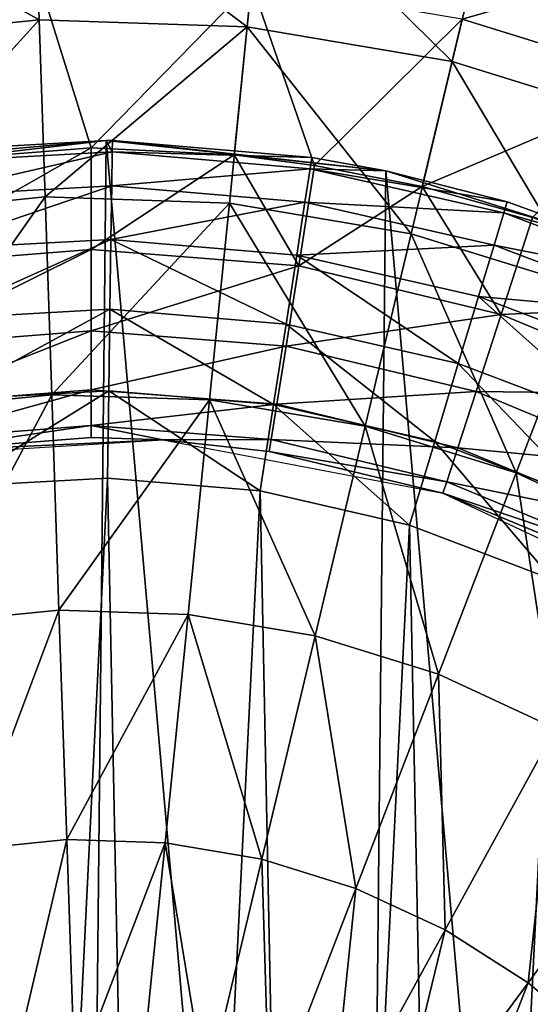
# Model space of a CAD drawing. Header units: millimetres. Extents: x 5 to 159, y 108 to 1015.
# Tile 64 of 250: x 127.85 to 135.41, y 152.71 to 167.29. Entities that reach past the tile are written whole.
import ezdxf

# ---------------------------------------------------------------- set-up
doc = ezdxf.new("R2010")
doc.units = ezdxf.units.MM
doc.header["$LTSCALE"] = 25.4
doc.layers.get('0').update_dxf_attribs({"true_color": 0xff5454})

# ---------------------------------------------------------------- blocks, each defined once
blk = doc.blocks.new('SPIDER-6792-9745.STL#2')
at = {"color": 7, "true_color": 0xffffff}
mesh = blk.add_polyface(dxfattribs=at)
corners = [(124.704, 169.218, 25.297), (128.144, 167.287, 22.385), (125.081, 166.979, 22.385), (128.068, 169.556, 25.297)]
mesh.append_faces([[corners[k] for k in face] for face in [(0, 1, 2), (1, 0, 3)]], dxfattribs={"vtx0": -1, "color": 7})
mesh = blk.add_polyface(dxfattribs=at)
corners = [(128.068, 169.556, 25.297), (131.221, 167.184, 22.385), (128.144, 167.287, 22.385), (131.448, 169.443, 25.297)]
mesh.append_faces([[corners[k] for k in face] for face in [(0, 1, 2), (1, 0, 3)]], dxfattribs={"vtx0": -1, "color": 7})
mesh = blk.add_polyface(dxfattribs=at)
corners = [(131.448, 169.443, 25.297), (134.257, 166.672, 22.385), (131.221, 167.184, 22.385), (134.783, 168.881, 25.297)]
mesh.append_faces([[corners[k] for k in face] for face in [(0, 1, 2), (1, 0, 3)]], dxfattribs={"vtx0": -1, "color": 7})
mesh = blk.add_polyface(dxfattribs=at)
corners = [(134.406, 167.301, 64.024), (138.209, 168.388, 60.078), (134.909, 169.411, 60.078), (137.429, 166.363, 64.024)]
mesh.append_faces([[corners[k] for k in face] for face in [(0, 1, 2), (1, 0, 3)]], dxfattribs={"vtx0": -1, "color": 7})
mesh = blk.add_polyface(dxfattribs=at)
corners = [(134.783, 168.881, 25.297), (137.197, 165.76, 22.385), (134.257, 166.672, 22.385), (138.013, 167.879, 25.297)]
mesh.append_faces([[corners[k] for k in face] for face in [(0, 1, 2), (1, 0, 3)]], dxfattribs={"vtx0": -1, "color": 7})
mesh = blk.add_polyface(dxfattribs=at)
corners = [(125.607, 165.134, 67.734), (128.123, 167.933, 64.024), (124.974, 167.616, 64.024)]
mesh.append_faces([[corners[k] for k in face] for face in [(0, 1, 2)]], dxfattribs={"color": 7})
mesh = blk.add_polyface(dxfattribs=at)
corners = [(128.914, 165.395, 67.734), (128.123, 167.933, 64.024), (125.607, 165.134, 67.734)]
mesh.append_faces([[corners[k] for k in face] for face in [(0, 1, 2)]], dxfattribs={"color": 7})
mesh = blk.add_polyface(dxfattribs=at)
corners = [(128.914, 165.395, 67.734), (131.286, 167.827, 64.024), (128.123, 167.933, 64.024)]
mesh.append_faces([[corners[k] for k in face] for face in [(0, 1, 2)]], dxfattribs={"color": 7})
mesh = blk.add_polyface(dxfattribs=at)
corners = [(131.03, 165.289, 67.734), (131.286, 167.827, 64.024), (128.914, 165.395, 67.734)]
mesh.append_faces([[corners[k] for k in face] for face in [(0, 1, 2)]], dxfattribs={"color": 7})
mesh = blk.add_polyface(dxfattribs=at)
corners = [(132.221, 165.134, 67.734), (131.286, 167.827, 64.024), (131.03, 165.289, 67.734)]
mesh.append_faces([[corners[k] for k in face] for face in [(0, 1, 2)]], dxfattribs={"color": 7})
mesh = blk.add_polyface(dxfattribs=at)
corners = [(132.221, 165.134, 67.734), (134.406, 167.301, 64.024), (131.286, 167.827, 64.024)]
mesh.append_faces([[corners[k] for k in face] for face in [(0, 1, 2)]], dxfattribs={"color": 7})
mesh = blk.add_polyface(dxfattribs=at)
corners = [(128.144, 167.287, 22.385), (125.517, 164.394, 19.785), (125.081, 166.979, 22.385), (128.232, 164.667, 19.785)]
mesh.append_faces([[corners[k] for k in face] for face in [(0, 1, 2), (1, 0, 3)]], dxfattribs={"vtx0": -1, "color": 7})
mesh = blk.add_polyface(dxfattribs=at)
corners = [(131.221, 167.184, 22.385), (128.232, 164.667, 19.785), (128.144, 167.287, 22.385), (130.959, 164.576, 19.785)]
mesh.append_faces([[corners[k] for k in face] for face in [(0, 1, 2), (1, 0, 3)]], dxfattribs={"vtx0": -1, "color": 7})
mesh = blk.add_polyface(dxfattribs=at)
corners = [(133.815, 164.819, 67.734), (134.406, 167.301, 64.024), (132.221, 165.134, 67.734)]
mesh.append_faces([[corners[k] for k in face] for face in [(0, 1, 2)]], dxfattribs={"color": 7})
mesh = blk.add_polyface(dxfattribs=at)
corners = [(133.815, 164.819, 67.734), (137.429, 166.363, 64.024), (134.406, 167.301, 64.024)]
mesh.append_faces([[corners[k] for k in face] for face in [(0, 1, 2)]], dxfattribs={"color": 7})
mesh = blk.add_polyface(dxfattribs=at)
corners = [(131.221, 167.184, 22.385), (133.649, 164.122, 19.785), (130.959, 164.576, 19.785), (134.257, 166.672, 22.385)]
mesh.append_faces([[corners[k] for k in face] for face in [(0, 1, 2), (1, 0, 3)]], dxfattribs={"vtx0": -1, "color": 7})
mesh = blk.add_polyface(dxfattribs=at)
corners = [(134.257, 166.672, 22.385), (136.255, 163.314, 19.785), (133.649, 164.122, 19.785), (137.197, 165.76, 22.385)]
mesh.append_faces([[corners[k] for k in face] for face in [(0, 1, 2), (1, 0, 3)]], dxfattribs={"vtx0": -1, "color": 7})
mesh = blk.add_polyface(dxfattribs=at)
corners = [(133.815, 164.819, 67.734), (135.447, 164.36, 67.734), (137.429, 166.363, 64.024), (134.981, 162.925, 70.003)]
mesh.append_faces([[corners[k] for k in face] for face in [(0, 1, 2), (1, 0, 3)]], dxfattribs={"vtx0": -1, "color": 7})
at = {"color": 0}
mesh = blk.add_polyface(dxfattribs=at)
corners = [(108.117, 148.616, 85.111), (108.031, 140.325, 85.111), (107.666, 144.475, 85.111), (109.199, 136.326, 85.111), (109.367, 152.59, 85.111), (111.125, 132.632, 85.111), (111.369, 156.243, 85.111), (113.734, 129.385, 85.111), (114.045, 159.436, 85.111), (116.926, 126.709, 85.111), (117.292, 162.045, 85.111), (120.58, 124.708, 85.111), (120.986, 163.971, 85.111), (124.553, 123.457, 85.111), (124.984, 165.138, 85.111), (128.695, 123.006, 85.111), (129.134, 165.504, 85.111), (132.844, 123.372, 85.111), (133.275, 165.053, 85.111), (136.843, 124.54, 85.111), (137.249, 163.802, 85.111), (140.537, 126.465, 85.111), (140.902, 161.801, 85.111), (143.784, 129.074, 85.111), (144.095, 159.125, 85.111), (146.46, 132.267, 85.111), (146.704, 155.878, 85.111), (148.462, 135.92, 85.111), (148.63, 152.184, 85.111), (149.712, 139.894, 85.111), (149.798, 148.185, 85.111), (150.163, 144.035, 85.111)]
mesh.append_faces([[corners[k] for k in face] for face in [(0, 1, 2), (29, 30, 31)]], dxfattribs={"vtx0": -1, "color": 0})
mesh.append_faces([[corners[k] for k in face] for face in [(1, 0, 3), (3, 4, 5), (5, 6, 7), (7, 8, 9), (9, 10, 11), (11, 12, 13), (13, 14, 15), (15, 16, 17), (17, 18, 19), (19, 20, 21), (21, 22, 23), (23, 24, 25), (25, 26, 27), (27, 28, 29)]], dxfattribs={"vtx0": -1, "vtx1": -1, "color": 0})
mesh.append_faces([[corners[k] for k in face] for face in [(3, 0, 4), (5, 4, 6), (7, 6, 8), (9, 8, 10), (11, 10, 12), (13, 12, 14), (15, 14, 16), (17, 16, 18), (19, 18, 20), (21, 20, 22), (23, 22, 24), (25, 24, 26), (27, 26, 28), (29, 28, 30)]], dxfattribs={"vtx0": -1, "vtx2": -1, "color": 0})
mesh = blk.add_polyface(dxfattribs=at)
corners = [(126.267, 165.339, 145.111), (129.134, 165.504, 85.111), (124.984, 165.138, 85.111)]
mesh.append_faces([[corners[k] for k in face] for face in [(0, 1, 2)]], dxfattribs={"color": 0})
mesh = blk.add_polyface(dxfattribs=at)
corners = [(129.134, 165.504, 145.111), (129.134, 165.504, 85.111), (126.267, 165.339, 145.111)]
mesh.append_faces([[corners[k] for k in face] for face in [(0, 1, 2)]], dxfattribs={"color": 0})
mesh = blk.add_polyface(dxfattribs=at)
corners = [(126.288, 165.17, 146.405), (129.134, 165.504, 145.111), (126.267, 165.339, 145.111)]
mesh.append_faces([[corners[k] for k in face] for face in [(0, 1, 2)]], dxfattribs={"color": 0})
mesh = blk.add_polyface(dxfattribs=at)
corners = [(129.224, 165.332, 146.405), (129.134, 165.504, 145.111), (126.288, 165.17, 146.405)]
mesh.append_faces([[corners[k] for k in face] for face in [(0, 1, 2)]], dxfattribs={"color": 0})
mesh = blk.add_polyface(dxfattribs=at)
corners = [(129.227, 165.503, 145.111), (133.275, 165.053, 85.111), (129.134, 165.504, 145.111)]
mesh.append_faces([[corners[k] for k in face] for face in [(0, 1, 2)]], dxfattribs={"color": 0})
mesh = blk.add_polyface(dxfattribs=at)
corners = [(129.134, 165.504, 145.111), (133.275, 165.053, 85.111), (129.134, 165.504, 85.111)]
mesh.append_faces([[corners[k] for k in face] for face in [(0, 1, 2)]], dxfattribs={"color": 0})
mesh = blk.add_polyface(dxfattribs=at)
corners = [(129.224, 165.332, 146.405), (129.227, 165.503, 145.111), (129.134, 165.504, 145.111)]
mesh.append_faces([[corners[k] for k in face] for face in [(0, 1, 2)]], dxfattribs={"color": 0})
mesh = blk.add_polyface(dxfattribs=at)
corners = [(129.224, 165.332, 146.405), (132.181, 165.252, 145.111), (129.227, 165.503, 145.111), (132.155, 165.084, 146.405)]
mesh.append_faces([[corners[k] for k in face] for face in [(0, 1, 2), (1, 0, 3)]], dxfattribs={"vtx0": -1, "color": 0})
mesh = blk.add_polyface(dxfattribs=at)
corners = [(132.181, 165.252, 145.111), (133.275, 165.053, 85.111), (129.227, 165.503, 145.111)]
mesh.append_faces([[corners[k] for k in face] for face in [(0, 1, 2)]], dxfattribs={"color": 0})
at = {"color": 7, "true_color": 0xffffff}
mesh = blk.add_polyface(dxfattribs=at)
corners = [(125.843, 163.644, 70.003), (128.914, 165.395, 67.734), (125.607, 165.134, 67.734), (128.914, 163.886, 70.003)]
mesh.append_faces([[corners[k] for k in face] for face in [(0, 1, 2), (1, 0, 3)]], dxfattribs={"vtx0": -1, "color": 7})
mesh = blk.add_polyface(dxfattribs=at)
corners = [(128.914, 163.886, 70.003), (131.03, 165.289, 67.734), (128.914, 165.395, 67.734)]
mesh.append_faces([[corners[k] for k in face] for face in [(0, 1, 2)]], dxfattribs={"color": 7})
at = {"color": 0}
mesh = blk.add_polyface(dxfattribs=at)
corners = [(126.35, 164.675, 147.611), (129.224, 165.332, 146.405), (126.288, 165.17, 146.405), (129.217, 164.833, 147.611)]
mesh.append_faces([[corners[k] for k in face] for face in [(0, 1, 2), (1, 0, 3)]], dxfattribs={"vtx0": -1, "color": 0})
at = {"color": 7, "true_color": 0xffffff}
mesh = blk.add_polyface(dxfattribs=at)
corners = [(131.985, 163.644, 70.003), (131.03, 165.289, 67.734), (128.914, 163.886, 70.003)]
mesh.append_faces([[corners[k] for k in face] for face in [(0, 1, 2)]], dxfattribs={"color": 7})
at = {"color": 0}
mesh = blk.add_polyface(dxfattribs=at)
corners = [(129.217, 164.833, 147.611), (132.155, 165.084, 146.405), (129.224, 165.332, 146.405), (132.078, 164.591, 147.611)]
mesh.append_faces([[corners[k] for k in face] for face in [(0, 1, 2), (1, 0, 3)]], dxfattribs={"vtx0": -1, "color": 0})
at = {"color": 7, "true_color": 0xffffff}
mesh = blk.add_polyface(dxfattribs=at)
corners = [(131.985, 163.644, 70.003), (132.221, 165.134, 67.734), (131.03, 165.289, 67.734)]
mesh.append_faces([[corners[k] for k in face] for face in [(0, 1, 2)]], dxfattribs={"color": 7})
at = {"color": 0}
mesh = blk.add_polyface(dxfattribs=at)
corners = [(132.155, 165.084, 146.405), (133.275, 165.053, 145.111), (132.181, 165.252, 145.111)]
mesh.append_faces([[corners[k] for k in face] for face in [(0, 1, 2)]], dxfattribs={"color": 0})
mesh = blk.add_polyface(dxfattribs=at)
corners = [(133.275, 165.053, 145.111), (133.275, 165.053, 85.111), (132.181, 165.252, 145.111)]
mesh.append_faces([[corners[k] for k in face] for face in [(0, 1, 2)]], dxfattribs={"color": 0})
at = {"color": 7, "true_color": 0xffffff}
mesh = blk.add_polyface(dxfattribs=at)
corners = [(131.985, 163.644, 70.003), (133.815, 164.819, 67.734), (132.221, 165.134, 67.734)]
mesh.append_faces([[corners[k] for k in face] for face in [(0, 1, 2)]], dxfattribs={"color": 7})
at = {"color": 0}
mesh = blk.add_polyface(dxfattribs=at)
corners = [(132.078, 164.591, 147.611), (135.022, 164.43, 146.405), (132.155, 165.084, 146.405), (134.877, 163.952, 147.611)]
mesh.append_faces([[corners[k] for k in face] for face in [(0, 1, 2), (1, 0, 3)]], dxfattribs={"vtx0": -1, "color": 0})
mesh = blk.add_polyface(dxfattribs=at)
corners = [(135.022, 164.43, 146.405), (135.071, 164.594, 145.111), (132.155, 165.084, 146.405)]
mesh.append_faces([[corners[k] for k in face] for face in [(0, 1, 2)]], dxfattribs={"color": 0})
mesh = blk.add_polyface(dxfattribs=at)
corners = [(132.155, 165.084, 146.405), (135.071, 164.594, 145.111), (133.275, 165.053, 145.111)]
mesh.append_faces([[corners[k] for k in face] for face in [(0, 1, 2)]], dxfattribs={"color": 0})
mesh = blk.add_polyface(dxfattribs=at)
corners = [(135.071, 164.594, 145.111), (137.249, 163.802, 85.111), (133.275, 165.053, 85.111)]
mesh.append_faces([[corners[k] for k in face] for face in [(0, 1, 2)]], dxfattribs={"color": 0})
mesh = blk.add_polyface(dxfattribs=at)
corners = [(135.071, 164.594, 145.111), (133.275, 165.053, 85.111), (133.275, 165.053, 145.111)]
mesh.append_faces([[corners[k] for k in face] for face in [(0, 1, 2)]], dxfattribs={"color": 0})
mesh = blk.add_polyface(dxfattribs=at)
corners = [(126.449, 163.886, 148.647), (129.217, 164.833, 147.611), (126.35, 164.675, 147.611), (129.205, 164.038, 148.647)]
mesh.append_faces([[corners[k] for k in face] for face in [(0, 1, 2), (1, 0, 3)]], dxfattribs={"vtx0": -1, "color": 0})
mesh = blk.add_polyface(dxfattribs=at)
corners = [(129.205, 164.038, 148.647), (132.078, 164.591, 147.611), (129.217, 164.833, 147.611), (131.956, 163.805, 148.647)]
mesh.append_faces([[corners[k] for k in face] for face in [(0, 1, 2), (1, 0, 3)]], dxfattribs={"vtx0": -1, "color": 0})
at = {"color": 7, "true_color": 0xffffff}
mesh = blk.add_polyface(dxfattribs=at)
corners = [(134.981, 162.925, 70.003), (133.815, 164.819, 67.734), (131.985, 163.644, 70.003)]
mesh.append_faces([[corners[k] for k in face] for face in [(0, 1, 2)]], dxfattribs={"color": 7})
mesh = blk.add_polyface(dxfattribs=at)
corners = [(128.232, 164.667, 19.785), (126.005, 161.505, 17.538), (125.517, 164.394, 19.785), (128.33, 161.738, 17.538)]
mesh.append_faces([[corners[k] for k in face] for face in [(0, 1, 2), (1, 0, 3)]], dxfattribs={"vtx0": -1, "color": 7})
mesh = blk.add_polyface(dxfattribs=at)
corners = [(130.959, 164.576, 19.785), (128.33, 161.738, 17.538), (128.232, 164.667, 19.785), (130.665, 161.66, 17.538)]
mesh.append_faces([[corners[k] for k in face] for face in [(0, 1, 2), (1, 0, 3)]], dxfattribs={"vtx0": -1, "color": 7})
mesh = blk.add_polyface(dxfattribs=at)
corners = [(130.959, 164.576, 19.785), (132.97, 161.272, 17.538), (130.665, 161.66, 17.538), (133.649, 164.122, 19.785)]
mesh.append_faces([[corners[k] for k in face] for face in [(0, 1, 2), (1, 0, 3)]], dxfattribs={"vtx0": -1, "color": 7})
at = {"color": 0}
mesh = blk.add_polyface(dxfattribs=at)
corners = [(131.956, 163.805, 148.647), (134.877, 163.952, 147.611), (132.078, 164.591, 147.611), (134.647, 163.192, 148.647)]
mesh.append_faces([[corners[k] for k in face] for face in [(0, 1, 2), (1, 0, 3)]], dxfattribs={"vtx0": -1, "color": 0})
mesh = blk.add_polyface(dxfattribs=at)
corners = [(135.022, 164.43, 146.405), (137.249, 163.802, 145.111), (135.071, 164.594, 145.111)]
mesh.append_faces([[corners[k] for k in face] for face in [(0, 1, 2)]], dxfattribs={"color": 0})
mesh = blk.add_polyface(dxfattribs=at)
corners = [(137.249, 163.802, 145.111), (137.249, 163.802, 85.111), (135.071, 164.594, 145.111)]
mesh.append_faces([[corners[k] for k in face] for face in [(0, 1, 2)]], dxfattribs={"color": 0})
mesh = blk.add_polyface(dxfattribs=at)
corners = [(134.877, 163.952, 147.611), (137.77, 163.384, 146.405), (135.022, 164.43, 146.405), (137.561, 162.931, 147.611)]
mesh.append_faces([[corners[k] for k in face] for face in [(0, 1, 2), (1, 0, 3)]], dxfattribs={"vtx0": -1, "color": 0})
at = {"color": 7, "true_color": 0xffffff}
mesh = blk.add_polyface(dxfattribs=at)
corners = [(134.981, 162.925, 70.003), (138.512, 163.091, 67.734), (135.447, 164.36, 67.734), (137.827, 161.746, 70.003)]
mesh.append_faces([[corners[k] for k in face] for face in [(0, 1, 2), (1, 0, 3)]], dxfattribs={"vtx0": -1, "color": 7})
at = {"color": 0}
mesh = blk.add_polyface(dxfattribs=at)
corners = [(137.77, 163.384, 146.405), (137.249, 163.802, 145.111), (135.022, 164.43, 146.405)]
mesh.append_faces([[corners[k] for k in face] for face in [(0, 1, 2)]], dxfattribs={"color": 0})
mesh = blk.add_polyface(dxfattribs=at)
corners = [(126.578, 162.859, 149.441), (129.205, 164.038, 148.647), (126.449, 163.886, 148.647), (129.19, 163.003, 149.441)]
mesh.append_faces([[corners[k] for k in face] for face in [(0, 1, 2), (1, 0, 3)]], dxfattribs={"vtx0": -1, "color": 0})
mesh = blk.add_polyface(dxfattribs=at)
corners = [(131.797, 162.782, 149.441), (129.205, 164.038, 148.647), (129.19, 163.003, 149.441), (131.956, 163.805, 148.647)]
mesh.append_faces([[corners[k] for k in face] for face in [(0, 1, 2), (1, 0, 3)]], dxfattribs={"vtx0": -1, "color": 0})
at = {"color": 7, "true_color": 0xffffff}
mesh = blk.add_polyface(dxfattribs=at)
corners = [(133.649, 164.122, 19.785), (135.202, 160.579, 17.538), (132.97, 161.272, 17.538), (136.255, 163.314, 19.785)]
mesh.append_faces([[corners[k] for k in face] for face in [(0, 1, 2), (1, 0, 3)]], dxfattribs={"vtx0": -1, "color": 7})
mesh = blk.add_polyface(dxfattribs=at)
corners = [(126.031, 162.458, 72.448), (128.914, 163.886, 70.003), (125.843, 163.644, 70.003), (128.914, 162.685, 72.448)]
mesh.append_faces([[corners[k] for k in face] for face in [(0, 1, 2), (1, 0, 3)]], dxfattribs={"vtx0": -1, "color": 7})
mesh = blk.add_polyface(dxfattribs=at)
corners = [(128.914, 162.685, 72.448), (131.985, 163.644, 70.003), (128.914, 163.886, 70.003), (131.797, 162.458, 72.448)]
mesh.append_faces([[corners[k] for k in face] for face in [(0, 1, 2), (1, 0, 3)]], dxfattribs={"vtx0": -1, "color": 7})
at = {"color": 0}
mesh = blk.add_polyface(dxfattribs=at)
corners = [(134.647, 163.192, 148.647), (137.561, 162.931, 147.611), (134.877, 163.952, 147.611), (137.227, 162.21, 148.647)]
mesh.append_faces([[corners[k] for k in face] for face in [(0, 1, 2), (1, 0, 3)]], dxfattribs={"vtx0": -1, "color": 0})
mesh = blk.add_polyface(dxfattribs=at)
corners = [(134.347, 162.201, 149.441), (131.956, 163.805, 148.647), (131.797, 162.782, 149.441), (134.647, 163.192, 148.647)]
mesh.append_faces([[corners[k] for k in face] for face in [(0, 1, 2), (1, 0, 3)]], dxfattribs={"vtx0": -1, "color": 0})
at = {"color": 7, "true_color": 0xffffff}
mesh = blk.add_polyface(dxfattribs=at)
corners = [(131.797, 162.458, 72.448), (134.981, 162.925, 70.003), (131.985, 163.644, 70.003), (134.61, 161.783, 72.448)]
mesh.append_faces([[corners[k] for k in face] for face in [(0, 1, 2), (1, 0, 3)]], dxfattribs={"vtx0": -1, "color": 7})
mesh = blk.add_polyface(dxfattribs=at)
corners = [(136.255, 163.314, 19.785), (137.321, 159.596, 17.538), (135.202, 160.579, 17.538), (138.729, 162.165, 19.785)]
mesh.append_faces([[corners[k] for k in face] for face in [(0, 1, 2), (1, 0, 3)]], dxfattribs={"vtx0": -1, "color": 7})
at = {"color": 0}
mesh = blk.add_polyface(dxfattribs=at)
corners = [(136.792, 161.27, 149.441), (134.647, 163.192, 148.647), (134.347, 162.201, 149.441), (137.227, 162.21, 148.647)]
mesh.append_faces([[corners[k] for k in face] for face in [(0, 1, 2), (1, 0, 3)]], dxfattribs={"vtx0": -1, "color": 0})
mesh = blk.add_polyface(dxfattribs=at)
corners = [(126.728, 161.662, 149.941), (129.19, 163.003, 149.441), (126.578, 162.859, 149.441), (129.172, 161.797, 149.941)]
mesh.append_faces([[corners[k] for k in face] for face in [(0, 1, 2), (1, 0, 3)]], dxfattribs={"vtx0": -1, "color": 0})
mesh = blk.add_polyface(dxfattribs=at)
corners = [(131.611, 161.591, 149.941), (129.19, 163.003, 149.441), (129.172, 161.797, 149.941), (131.797, 162.782, 149.441)]
mesh.append_faces([[corners[k] for k in face] for face in [(0, 1, 2), (1, 0, 3)]], dxfattribs={"vtx0": -1, "color": 0})
at = {"color": 7, "true_color": 0xffffff}
mesh = blk.add_polyface(dxfattribs=at)
corners = [(134.61, 161.783, 72.448), (137.827, 161.746, 70.003), (134.981, 162.925, 70.003), (137.281, 160.676, 72.448)]
mesh.append_faces([[corners[k] for k in face] for face in [(0, 1, 2), (1, 0, 3)]], dxfattribs={"vtx0": -1, "color": 7})
at = {"color": 0}
mesh = blk.add_polyface(dxfattribs=at)
corners = [(133.998, 161.047, 149.941), (131.797, 162.782, 149.441), (131.611, 161.591, 149.941), (134.347, 162.201, 149.441)]
mesh.append_faces([[corners[k] for k in face] for face in [(0, 1, 2), (1, 0, 3)]], dxfattribs={"vtx0": -1, "color": 0})
at = {"color": 7, "true_color": 0xffffff}
mesh = blk.add_polyface(dxfattribs=at)
corners = [(126.168, 161.596, 75.029), (128.914, 162.685, 72.448), (126.031, 162.458, 72.448), (128.914, 161.812, 75.029)]
mesh.append_faces([[corners[k] for k in face] for face in [(0, 1, 2), (1, 0, 3)]], dxfattribs={"vtx0": -1, "color": 7})
mesh = blk.add_polyface(dxfattribs=at)
corners = [(128.914, 161.812, 75.029), (131.797, 162.458, 72.448), (128.914, 162.685, 72.448), (131.661, 161.596, 75.029)]
mesh.append_faces([[corners[k] for k in face] for face in [(0, 1, 2), (1, 0, 3)]], dxfattribs={"vtx0": -1, "color": 7})
mesh = blk.add_polyface(dxfattribs=at)
corners = [(131.661, 161.596, 75.029), (134.61, 161.783, 72.448), (131.797, 162.458, 72.448), (134.34, 160.953, 75.029)]
mesh.append_faces([[corners[k] for k in face] for face in [(0, 1, 2), (1, 0, 3)]], dxfattribs={"vtx0": -1, "color": 7})
at = {"color": 0}
mesh = blk.add_polyface(dxfattribs=at)
corners = [(136.285, 160.176, 149.941), (134.347, 162.201, 149.441), (133.998, 161.047, 149.941), (136.792, 161.27, 149.441)]
mesh.append_faces([[corners[k] for k in face] for face in [(0, 1, 2), (1, 0, 3)]], dxfattribs={"vtx0": -1, "color": 0})
at = {"color": 7, "true_color": 0xffffff}
mesh = blk.add_polyface(dxfattribs=at)
corners = [(128.33, 161.738, 17.538), (126.536, 158.358, 15.681), (126.005, 161.505, 17.538), (128.436, 158.549, 15.681)]
mesh.append_faces([[corners[k] for k in face] for face in [(0, 1, 2), (1, 0, 3)]], dxfattribs={"vtx0": -1, "color": 7})
mesh = blk.add_polyface(dxfattribs=at)
corners = [(126.251, 161.073, 77.701), (128.914, 161.812, 75.029), (126.168, 161.596, 75.029), (128.914, 161.283, 77.701)]
mesh.append_faces([[corners[k] for k in face] for face in [(0, 1, 2), (1, 0, 3)]], dxfattribs={"vtx0": -1, "color": 7})
at = {"color": 0}
mesh = blk.add_polyface(dxfattribs=at)
corners = [(126.89, 160.378, 150.111), (129.172, 161.797, 149.941), (126.728, 161.662, 149.941), (129.153, 160.503, 150.111)]
mesh.append_faces([[corners[k] for k in face] for face in [(0, 1, 2), (1, 0, 3)]], dxfattribs={"vtx0": -1, "color": 0})
at = {"color": 7, "true_color": 0xffffff}
mesh = blk.add_polyface(dxfattribs=at)
corners = [(130.665, 161.66, 17.538), (128.436, 158.549, 15.681), (128.33, 161.738, 17.538), (130.346, 158.485, 15.681)]
mesh.append_faces([[corners[k] for k in face] for face in [(0, 1, 2), (1, 0, 3)]], dxfattribs={"vtx0": -1, "color": 7})
mesh = blk.add_polyface(dxfattribs=at)
corners = [(128.914, 161.283, 77.701), (131.661, 161.596, 75.029), (128.914, 161.812, 75.029), (131.578, 161.073, 77.701)]
mesh.append_faces([[corners[k] for k in face] for face in [(0, 1, 2), (1, 0, 3)]], dxfattribs={"vtx0": -1, "color": 7})
at = {"color": 0}
mesh = blk.add_polyface(dxfattribs=at)
corners = [(131.412, 160.312, 150.111), (129.172, 161.797, 149.941), (129.153, 160.503, 150.111), (131.611, 161.591, 149.941)]
mesh.append_faces([[corners[k] for k in face] for face in [(0, 1, 2), (1, 0, 3)]], dxfattribs={"vtx0": -1, "color": 0})
at = {"color": 7, "true_color": 0xffffff}
mesh = blk.add_polyface(dxfattribs=at)
corners = [(134.34, 160.953, 75.029), (137.281, 160.676, 72.448), (134.61, 161.783, 72.448), (136.885, 159.899, 75.029)]
mesh.append_faces([[corners[k] for k in face] for face in [(0, 1, 2), (1, 0, 3)]], dxfattribs={"vtx0": -1, "color": 7})
mesh = blk.add_polyface(dxfattribs=at)
corners = [(130.665, 161.66, 17.538), (132.23, 158.167, 15.681), (130.346, 158.485, 15.681), (132.97, 161.272, 17.538)]
mesh.append_faces([[corners[k] for k in face] for face in [(0, 1, 2), (1, 0, 3)]], dxfattribs={"vtx0": -1, "color": 7})
at = {"color": 0}
mesh = blk.add_polyface(dxfattribs=at)
corners = [(133.623, 159.808, 150.111), (131.611, 161.591, 149.941), (131.412, 160.312, 150.111), (133.998, 161.047, 149.941)]
mesh.append_faces([[corners[k] for k in face] for face in [(0, 1, 2), (1, 0, 3)]], dxfattribs={"vtx0": -1, "color": 0})
at = {"color": 7, "true_color": 0xffffff}
mesh = blk.add_polyface(dxfattribs=at)
corners = [(131.578, 161.073, 77.701), (134.34, 160.953, 75.029), (131.661, 161.596, 75.029), (134.176, 160.449, 77.701)]
mesh.append_faces([[corners[k] for k in face] for face in [(0, 1, 2), (1, 0, 3)]], dxfattribs={"vtx0": -1, "color": 7})
mesh = blk.add_polyface(dxfattribs=at)
corners = [(126.278, 160.898, 80.419), (128.914, 161.283, 77.701), (126.251, 161.073, 77.701), (128.914, 161.105, 80.419)]
mesh.append_faces([[corners[k] for k in face] for face in [(0, 1, 2), (1, 0, 3)]], dxfattribs={"vtx0": -1, "color": 7})
mesh = blk.add_polyface(dxfattribs=at)
corners = [(129.972, 161.072, 80.419), (128.914, 161.283, 77.701), (128.914, 161.105, 80.419)]
mesh.append_faces([[corners[k] for k in face] for face in [(0, 1, 2)]], dxfattribs={"color": 7})
mesh = blk.add_polyface(dxfattribs=at)
corners = [(129.972, 161.072, 80.419), (131.578, 161.073, 77.701), (128.914, 161.283, 77.701)]
mesh.append_faces([[corners[k] for k in face] for face in [(0, 1, 2)]], dxfattribs={"color": 7})
mesh = blk.add_polyface(dxfattribs=at)
corners = [(132.97, 161.272, 17.538), (134.055, 157.601, 15.681), (132.23, 158.167, 15.681), (135.202, 160.579, 17.538)]
mesh.append_faces([[corners[k] for k in face] for face in [(0, 1, 2), (1, 0, 3)]], dxfattribs={"vtx0": -1, "color": 7})
mesh = blk.add_polyface(dxfattribs=at)
corners = [(129.972, 161.072, 88.545), (126.278, 160.898, 80.419), (125.757, 160.807, 88.545)]
mesh.append_faces([[corners[k] for k in face] for face in [(0, 1, 2)]], dxfattribs={"color": 7})
mesh = blk.add_polyface(dxfattribs=at)
corners = [(129.972, 161.072, 88.545), (128.914, 161.105, 80.419), (126.278, 160.898, 80.419)]
mesh.append_faces([[corners[k] for k in face] for face in [(0, 1, 2)]], dxfattribs={"color": 7})
mesh = blk.add_polyface(dxfattribs=at)
corners = [(129.972, 161.072, 88.545), (129.972, 161.072, 80.419), (128.914, 161.105, 80.419)]
mesh.append_faces([[corners[k] for k in face] for face in [(0, 1, 2)]], dxfattribs={"color": 7})
mesh = blk.add_polyface(dxfattribs=at)
corners = [(131.55, 160.898, 80.419), (131.578, 161.073, 77.701), (129.972, 161.072, 80.419)]
mesh.append_faces([[corners[k] for k in face] for face in [(0, 1, 2)]], dxfattribs={"color": 7})
mesh = blk.add_polyface(dxfattribs=at)
corners = [(129.972, 161.072, 88.545), (131.55, 160.898, 80.419), (129.972, 161.072, 80.419)]
mesh.append_faces([[corners[k] for k in face] for face in [(0, 1, 2)]], dxfattribs={"color": 7})
mesh = blk.add_polyface(dxfattribs=at)
corners = [(134.121, 160.28, 88.545), (131.55, 160.898, 80.419), (129.972, 161.072, 88.545)]
mesh.append_faces([[corners[k] for k in face] for face in [(0, 1, 2)]], dxfattribs={"color": 7})
mesh = blk.add_polyface(dxfattribs=at)
corners = [(131.55, 160.898, 80.419), (134.176, 160.449, 77.701), (131.578, 161.073, 77.701), (134.121, 160.28, 80.419)]
mesh.append_faces([[corners[k] for k in face] for face in [(0, 1, 2), (1, 0, 3)]], dxfattribs={"vtx0": -1, "color": 7})
at = {"color": 0}
mesh = blk.add_polyface(dxfattribs=at)
corners = [(135.741, 159.001, 150.111), (133.998, 161.047, 149.941), (133.623, 159.808, 150.111), (136.285, 160.176, 149.941)]
mesh.append_faces([[corners[k] for k in face] for face in [(0, 1, 2), (1, 0, 3)]], dxfattribs={"vtx0": -1, "color": 0})
at = {"color": 7, "true_color": 0xffffff}
mesh = blk.add_polyface(dxfattribs=at)
corners = [(134.121, 160.28, 88.545), (134.121, 160.28, 80.419), (131.55, 160.898, 80.419)]
mesh.append_faces([[corners[k] for k in face] for face in [(0, 1, 2)]], dxfattribs={"color": 7})
mesh = blk.add_polyface(dxfattribs=at)
corners = [(134.176, 160.449, 77.701), (136.885, 159.899, 75.029), (134.34, 160.953, 75.029), (136.645, 159.427, 77.701)]
mesh.append_faces([[corners[k] for k in face] for face in [(0, 1, 2), (1, 0, 3)]], dxfattribs={"vtx0": -1, "color": 7})
mesh = blk.add_polyface(dxfattribs=at)
corners = [(135.202, 160.579, 17.538), (135.788, 156.797, 15.681), (134.055, 157.601, 15.681), (137.321, 159.596, 17.538)]
mesh.append_faces([[corners[k] for k in face] for face in [(0, 1, 2), (1, 0, 3)]], dxfattribs={"vtx0": -1, "color": 7})
at = {"color": 0}
mesh = blk.add_polyface(dxfattribs=at)
corners = [(112.73, 142.794, 150.111), (112.954, 147.312, 150.111), (112.684, 145.061, 150.111), (113.091, 140.556, 150.111), (113.535, 149.503, 150.111), (113.76, 138.39, 150.111), (114.415, 151.593, 150.111), (114.724, 136.338, 150.111), (115.578, 153.539, 150.111), (115.964, 134.44, 150.111), (116.999, 155.305, 150.111), (117.456, 132.733, 150.111), (118.653, 156.855, 150.111), (119.171, 131.25, 150.111), (120.507, 158.161, 150.111), (121.075, 130.021, 150.111), (122.524, 159.196, 150.111), (123.133, 129.068, 150.111), (124.665, 159.94, 150.111), (125.302, 128.412, 150.111), (126.89, 160.378, 150.111), (127.543, 128.063, 150.111), (129.153, 160.503, 150.111), (129.809, 128.03, 150.111), (131.412, 160.312, 150.111), (132.059, 128.312, 150.111), (133.623, 159.808, 150.111), (134.247, 128.905, 150.111), (135.741, 159.001, 150.111), (136.332, 129.797, 150.111), (137.727, 157.908, 150.111), (138.272, 130.97, 150.111), (139.542, 156.548, 150.111), (140.029, 132.401, 150.111), (141.149, 154.95, 150.111), (141.571, 134.063, 150.111), (142.518, 153.143, 150.111), (142.866, 135.924, 150.111), (143.623, 151.163, 150.111), (143.89, 137.947, 150.111), (144.441, 149.049, 150.111), (144.622, 140.092, 150.111), (144.957, 146.841, 150.111), (145.049, 142.319, 150.111), (145.161, 144.583, 150.111)]
mesh.append_faces([[corners[k] for k in face] for face in [(0, 1, 2), (42, 43, 44)]], dxfattribs={"vtx0": -1, "color": 0})
mesh.append_faces([[corners[k] for k in face] for face in [(1, 3, 4), (4, 5, 6), (6, 7, 8), (8, 9, 10), (10, 11, 12), (12, 13, 14), (14, 15, 16), (16, 17, 18), (18, 19, 20), (20, 21, 22), (22, 23, 24), (24, 25, 26), (26, 27, 28), (28, 29, 30), (30, 31, 32), (32, 33, 34), (34, 35, 36), (36, 37, 38), (38, 39, 40), (40, 41, 42)]], dxfattribs={"vtx0": -1, "vtx1": -1, "color": 0})
mesh.append_faces([[corners[k] for k in face] for face in [(1, 0, 3), (4, 3, 5), (6, 5, 7), (8, 7, 9), (10, 9, 11), (12, 11, 13), (14, 13, 15), (16, 15, 17), (18, 17, 19), (20, 19, 21), (22, 21, 23), (24, 23, 25), (26, 25, 27), (28, 27, 29), (30, 29, 31), (32, 31, 33), (34, 33, 35), (36, 35, 37), (38, 37, 39), (40, 39, 41), (42, 41, 43)]], dxfattribs={"vtx0": -1, "vtx2": -1, "color": 0})
at = {"color": 7, "true_color": 0xffffff}
mesh = blk.add_polyface(dxfattribs=at)
corners = [(134.121, 160.28, 80.419), (136.645, 159.427, 77.701), (134.176, 160.449, 77.701), (136.564, 159.269, 80.419)]
mesh.append_faces([[corners[k] for k in face] for face in [(0, 1, 2), (1, 0, 3)]], dxfattribs={"vtx0": -1, "color": 7})
mesh = blk.add_polyface(dxfattribs=at)
corners = [(137.943, 158.482, 88.545), (136.564, 159.269, 80.419), (134.121, 160.28, 88.545)]
mesh.append_faces([[corners[k] for k in face] for face in [(0, 1, 2)]], dxfattribs={"color": 7})
mesh = blk.add_polyface(dxfattribs=at)
corners = [(134.121, 160.28, 88.545), (136.564, 159.269, 80.419), (134.121, 160.28, 80.419)]
mesh.append_faces([[corners[k] for k in face] for face in [(0, 1, 2)]], dxfattribs={"color": 7})
mesh = blk.add_polyface(dxfattribs=at)
corners = [(128.436, 158.549, 15.681), (127.101, 155.004, 14.243), (126.536, 158.358, 15.681), (128.55, 155.15, 14.243)]
mesh.append_faces([[corners[k] for k in face] for face in [(0, 1, 2), (1, 0, 3)]], dxfattribs={"vtx0": -1, "color": 7})
mesh = blk.add_polyface(dxfattribs=at)
corners = [(130.346, 158.485, 15.681), (128.55, 155.15, 14.243), (128.436, 158.549, 15.681), (130.006, 155.101, 14.243)]
mesh.append_faces([[corners[k] for k in face] for face in [(0, 1, 2), (1, 0, 3)]], dxfattribs={"vtx0": -1, "color": 7})
mesh = blk.add_polyface(dxfattribs=at)
corners = [(130.346, 158.485, 15.681), (131.441, 154.859, 14.243), (130.006, 155.101, 14.243), (132.23, 158.167, 15.681)]
mesh.append_faces([[corners[k] for k in face] for face in [(0, 1, 2), (1, 0, 3)]], dxfattribs={"vtx0": -1, "color": 7})
mesh = blk.add_polyface(dxfattribs=at)
corners = [(132.23, 158.167, 15.681), (132.832, 154.428, 14.243), (131.441, 154.859, 14.243), (134.055, 157.601, 15.681)]
mesh.append_faces([[corners[k] for k in face] for face in [(0, 1, 2), (1, 0, 3)]], dxfattribs={"vtx0": -1, "color": 7})
mesh = blk.add_polyface(dxfattribs=at)
corners = [(134.055, 157.601, 15.681), (134.153, 153.815, 14.243), (132.832, 154.428, 14.243), (135.788, 156.797, 15.681)]
mesh.append_faces([[corners[k] for k in face] for face in [(0, 1, 2), (1, 0, 3)]], dxfattribs={"vtx0": -1, "color": 7})
mesh = blk.add_polyface(dxfattribs=at)
corners = [(135.788, 156.797, 15.681), (135.381, 153.031, 14.243), (134.153, 153.815, 14.243), (137.398, 155.769, 15.681)]
mesh.append_faces([[corners[k] for k in face] for face in [(0, 1, 2), (1, 0, 3)]], dxfattribs={"vtx0": -1, "color": 7})
mesh = blk.add_polyface(dxfattribs=at)
corners = [(137.398, 155.769, 15.681), (136.493, 152.091, 14.243), (135.381, 153.031, 14.243), (138.857, 154.536, 15.681)]
mesh.append_faces([[corners[k] for k in face] for face in [(0, 1, 2), (1, 0, 3)]], dxfattribs={"vtx0": -1, "color": 7})
mesh = blk.add_polyface(dxfattribs=at)
corners = [(128.55, 155.15, 14.243), (127.693, 151.498, 13.249), (127.101, 155.004, 14.243), (128.669, 151.596, 13.249)]
mesh.append_faces([[corners[k] for k in face] for face in [(0, 1, 2), (1, 0, 3)]], dxfattribs={"vtx0": -1, "color": 7})
mesh = blk.add_polyface(dxfattribs=at)
corners = [(130.006, 155.101, 14.243), (128.669, 151.596, 13.249), (128.55, 155.15, 14.243), (129.65, 151.563, 13.249)]
mesh.append_faces([[corners[k] for k in face] for face in [(0, 1, 2), (1, 0, 3)]], dxfattribs={"vtx0": -1, "color": 7})
mesh = blk.add_polyface(dxfattribs=at)
corners = [(130.006, 155.101, 14.243), (130.617, 151.4, 13.249), (129.65, 151.563, 13.249), (131.441, 154.859, 14.243)]
mesh.append_faces([[corners[k] for k in face] for face in [(0, 1, 2), (1, 0, 3)]], dxfattribs={"vtx0": -1, "color": 7})
mesh = blk.add_polyface(dxfattribs=at)
corners = [(131.441, 154.859, 14.243), (131.554, 151.109, 13.249), (130.617, 151.4, 13.249), (132.832, 154.428, 14.243)]
mesh.append_faces([[corners[k] for k in face] for face in [(0, 1, 2), (1, 0, 3)]], dxfattribs={"vtx0": -1, "color": 7})
mesh = blk.add_polyface(dxfattribs=at)
corners = [(132.832, 154.428, 14.243), (132.444, 150.696, 13.249), (131.554, 151.109, 13.249), (134.153, 153.815, 14.243)]
mesh.append_faces([[corners[k] for k in face] for face in [(0, 1, 2), (1, 0, 3)]], dxfattribs={"vtx0": -1, "color": 7})
mesh = blk.add_polyface(dxfattribs=at)
corners = [(134.153, 153.815, 14.243), (133.271, 150.168, 13.249), (132.444, 150.696, 13.249), (135.381, 153.031, 14.243)]
mesh.append_faces([[corners[k] for k in face] for face in [(0, 1, 2), (1, 0, 3)]], dxfattribs={"vtx0": -1, "color": 7})
mesh = blk.add_polyface(dxfattribs=at)
corners = [(135.381, 153.031, 14.243), (134.021, 149.535, 13.249), (133.271, 150.168, 13.249), (136.493, 152.091, 14.243)]
mesh.append_faces([[corners[k] for k in face] for face in [(0, 1, 2), (1, 0, 3)]], dxfattribs={"vtx0": -1, "color": 7})

msp = doc.modelspace()

# ---------------------------------------------------------------- block references
at = {"color": 250, "true_color": 0x262626}
msp.add_blockref('SPIDER-6792-9745.STL#2', (0, 0), dxfattribs=at)

doc.saveas('drawing.dxf')
